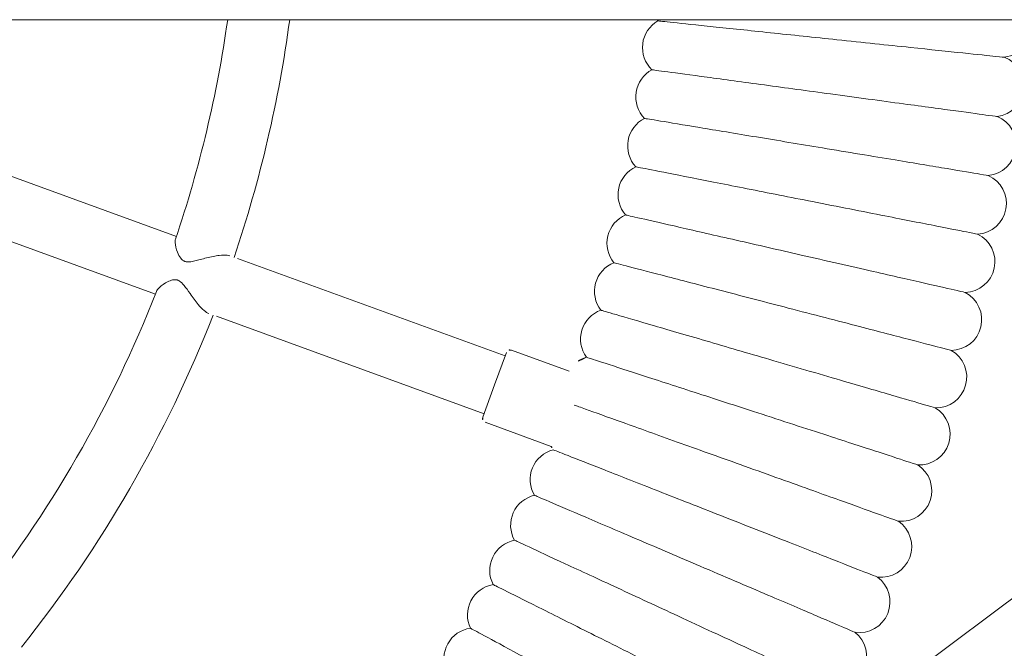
# Model space of a CAD drawing. Header units: metres. Extents: x 5515420 to 5516573, y 5683131 to 5683463.
# Tile 73 of 94: x 5516296.693 to 5516296.949, y 5683347.044 to 5683347.208. Entities that reach past the tile are written whole.
import ezdxf

# ---------------------------------------------------------------- set-up
doc = ezdxf.new("R2010")
doc.units = ezdxf.units.M
doc.layers.get('0').update_dxf_attribs({"linetype": 'CONTINUOUS', "lineweight": 18, "true_color": 0x000000})
doc.layers.add('A-Plac-Zabaw', color=81, linetype='CONTINUOUS')
doc.layers.get('0').off()

# ---------------------------------------------------------------- blocks, each defined once
blk = doc.blocks.new('Bocianie gniazdo-Junior')
at = {"lineweight": 0}
for p, q in [((4.206441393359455, -149.9743079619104), (4.20644139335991, 150.0256920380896)), ((27.84314059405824, 40.3748331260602), (4.20644139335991, 72.03501327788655)), ((12.81037263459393, 38.80114037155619), (13.3586633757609, 40.30755680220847)), ((14.68975787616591, 38.11710008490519), (15.31724494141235, 39.84110662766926)), ((12.96410914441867, 38.63876708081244), (10.42721291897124, 31.66870198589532)), ((13.71586324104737, 38.36515096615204), (12.87013988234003, 38.67296909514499)), ((14.56158659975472, 38.05733283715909), (13.71586324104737, 38.36515096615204)), ((11.93072111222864, 31.12146975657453), (14.46761733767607, 38.09153485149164)), ((9.848272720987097, 30.07807686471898), (7.811339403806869, 24.4816485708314)), ((9.314847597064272, 23.9344163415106), (11.3517809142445, 29.53084463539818))]:
    blk.add_line(p, q, dxfattribs=at)
for centre, radius, start, end in [((4.395793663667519, 51.51756303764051), 0.8000000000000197, 8.81607587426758, 103.6912833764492), ((5.934122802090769, 51.35587812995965), 0.8000000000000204, 7.101790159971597, 159.1839241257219), ((7.466926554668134, 51.14824575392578), 0.8000000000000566, 5.387504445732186, 157.4696384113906), ((8.992832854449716, 50.89485176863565), 0.7999999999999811, 3.673218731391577, 155.7553526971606), ((10.51047580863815, 50.59592299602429), 0.8000000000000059, 1.958933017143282, 154.0410669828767), ((12.01849692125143, 50.25172701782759), 0.8000000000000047, 0.2446473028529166, 152.3267812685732), ((13.51554630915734, 49.86257193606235), 0.8000000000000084, 358.5303615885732, 150.6124955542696), ((15.0002839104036, 49.42880609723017), 0.7999999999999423, 356.816075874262, 148.898209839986), ((16.47138068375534, 48.95081778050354), 0.799999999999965, 355.1017901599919, 147.1839241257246), ((17.92751979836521, 48.42903485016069), 0.8000000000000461, 353.387504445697, 145.4696384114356), ((19.36739781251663, 47.86392437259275), 0.8000000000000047, 351.6732187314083, 143.7553526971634), ((20.78972584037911, 47.25599219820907), 0.7999999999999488, 349.9589330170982, 142.0410669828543), ((3.64282346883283, 43.15137896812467), 0.8000000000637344, 314.7909728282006, 318.0644737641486), ((4.931211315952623, 43.01596394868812), 0.800000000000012, 209.935526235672, 316.3501880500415), ((6.214971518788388, 42.84206681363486), 0.8000000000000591, 208.2212405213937, 314.6359023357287), ((7.492954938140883, 42.62984322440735), 0.7999999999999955, 206.5069548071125, 312.9216166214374), ((8.764017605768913, 42.37948314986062), 0.8000000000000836, 204.7926690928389, 311.207330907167), ((10.02702174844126, 42.09121069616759), 0.7999999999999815, 203.0783833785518, 309.4930451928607), ((11.28083680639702, 41.76528390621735), 0.8000000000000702, 201.3640976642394, 307.7787594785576), ((12.52434044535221, 41.40199452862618), 0.8000000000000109, 199.6498119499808, 306.0644737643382), ((13.75641956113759, 41.00166775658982), 0.799999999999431, 197.9355262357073, 240.1853891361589), ((14.9759712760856, 40.56466193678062), 0.799999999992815, 295.2514786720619, 302.6359023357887), ((16.18190392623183, 40.09136824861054), 0.7999999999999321, 194.506954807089, 300.9216166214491), ((17.37313803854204, 39.58221035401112), 0.8000000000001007, 192.7926690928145, 299.2073309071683), ((12.90434189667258, 38.76693835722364), 0.1000000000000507, 160.0000000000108, 249.9999999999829), ((18.54860729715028, 39.03764401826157), 0.7999999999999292, 191.0783833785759, 297.493045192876), ((19.7072594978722, 38.45815670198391), 0.7999999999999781, 189.3640976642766, 295.7787594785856), ((14.59578861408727, 38.15130209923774), 0.1000000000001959, 250.0000000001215, 339.9999999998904), ((20.8480574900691, 37.84426712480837), 0.800000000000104, 187.649811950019, 294.0644737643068), ((-0.2385586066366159, 0.02569203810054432), 33.29999999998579, 71.3766076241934, 82.32906377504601), ((-0.2385586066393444, 0.02569203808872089), 31.69999999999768, 71.30969963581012, 81.93937564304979), ((-0.2385586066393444, 0.0256920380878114), 33.29999999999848, 51.37660762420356, 68.62339237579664), ((-0.2385586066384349, 0.02569203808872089), 31.69999999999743, 51.30969963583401, 68.69030036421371)]:
    blk.add_arc(centre, radius, start, end, dxfattribs=at)
for points, knots in [([(5.186341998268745, 51.64017352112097), (5.186341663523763, 51.64017033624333), (5.178481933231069, 51.56538999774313), (5.143708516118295, 51.23454303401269), (5.113087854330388, 50.94320689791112), (5.03259920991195, 50.17740860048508), (4.983810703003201, 49.71321696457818), (4.898026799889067, 48.8970376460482), (4.865507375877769, 48.58763599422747), (4.79804047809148, 47.94573134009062), (4.763290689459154, 47.61510918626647), (4.728307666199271, 47.28226795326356)], [21.67354322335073, 21.67354322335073, 21.67354322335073, 21.67354322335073, 23.12610812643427, 23.12610812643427, 24.92103201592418, 24.92103201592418, 26.69352491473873, 26.69352491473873, 27.6895350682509, 27.6895350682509, 28.6940569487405, 28.6940569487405, 28.6940569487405, 28.6940569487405]), ([(6.727985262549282, 51.45478411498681), (6.727984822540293, 51.45478086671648), (6.718039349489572, 51.38136043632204), (6.673761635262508, 51.05448922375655), (6.634418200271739, 50.76404432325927), (6.530901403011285, 49.99985263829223), (6.468162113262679, 49.53669260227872), (6.357848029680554, 48.72232133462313), (6.31605014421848, 48.41375695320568), (6.229359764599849, 47.77378287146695), (6.184723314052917, 47.4442633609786), (6.139787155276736, 47.11253131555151)], [21.67347738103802, 21.67347738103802, 21.67347738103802, 21.67347738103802, 23.11543581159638, 23.11543581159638, 24.91656177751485, 24.91656177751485, 26.69231811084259, 26.69231811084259, 27.68926990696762, 27.68926990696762, 28.69405322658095, 28.69405322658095, 28.69405322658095, 28.69405322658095]), ([(8.263392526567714, 51.22335870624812), (8.263391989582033, 51.22335547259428), (8.25125456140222, 51.15026542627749), (8.19721815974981, 50.824865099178), (8.149203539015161, 50.53572716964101), (8.022871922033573, 49.77497426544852), (7.946305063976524, 49.31389840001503), (7.811678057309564, 48.50319171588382), (7.760668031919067, 48.196015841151), (7.654871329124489, 47.55892157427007), (7.600397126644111, 47.23088486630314), (7.545557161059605, 46.90064557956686)], [21.67347738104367, 21.67347738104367, 21.67347738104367, 21.67347738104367, 23.11543581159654, 23.11543581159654, 24.91656177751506, 24.91656177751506, 26.69231811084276, 26.69231811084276, 27.68926990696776, 27.68926990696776, 28.69405322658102, 28.69405322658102, 28.69405322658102, 28.69405322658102]), ([(9.791189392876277, 50.94610445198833), (9.791188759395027, 50.9461012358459), (9.77687024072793, 50.87340699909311), (9.713123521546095, 50.54976883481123), (9.656480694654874, 50.26219669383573), (9.507447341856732, 49.50556354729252), (9.417121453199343, 49.04698457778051), (9.258302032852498, 48.24066816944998), (9.19812552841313, 47.93515576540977), (9.073317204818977, 47.30151159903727), (9.009054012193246, 46.97525133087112), (8.944359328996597, 46.64680041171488)], [21.6734773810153, 21.6734773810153, 21.6734773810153, 21.6734773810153, 23.1154358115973, 23.1154358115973, 24.91656177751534, 24.91656177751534, 26.69231811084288, 26.69231811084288, 27.68926990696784, 27.68926990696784, 28.69405322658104, 28.69405322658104, 28.69405322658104, 28.69405322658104]), ([(11.31000827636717, 50.62326953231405), (11.31000754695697, 50.62326633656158), (11.29352075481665, 50.5510329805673), (11.22012078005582, 50.22944667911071), (11.15490045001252, 49.94369774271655), (10.98329876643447, 49.19186164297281), (10.87929470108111, 48.7361900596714), (10.69642503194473, 47.93498568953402), (10.62713591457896, 47.63141023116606), (10.48342769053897, 47.00178336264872), (10.40943303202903, 46.67759158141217), (10.33494154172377, 46.35122303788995)], [21.67347738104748, 21.67347738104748, 21.67347738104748, 21.67347738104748, 23.11543581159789, 23.11543581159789, 24.91656177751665, 24.91656177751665, 26.69231811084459, 26.69231811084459, 27.68926990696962, 27.68926990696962, 28.69405322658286, 28.69405322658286, 28.69405322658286, 28.69405322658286]), ([(12.8184896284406, 50.255142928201), (12.81848880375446, 50.25513975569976), (12.79984849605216, 50.18343193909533), (12.71686096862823, 49.86418536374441), (12.6431215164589, 49.58051541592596), (12.44910510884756, 48.83414935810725), (12.33151596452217, 48.38179304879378), (12.1247597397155, 47.58641790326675), (12.04642003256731, 47.28505113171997), (11.88394054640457, 46.6600051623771), (11.80028065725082, 46.33817206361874), (11.71605903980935, 46.01417803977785)], [21.67347738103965, 21.67347738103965, 21.67347738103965, 21.67347738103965, 23.11543581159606, 23.11543581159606, 24.91656177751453, 24.91656177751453, 26.69231811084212, 26.69231811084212, 27.68926990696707, 27.68926990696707, 28.69405322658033, 28.69405322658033, 28.69405322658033, 28.69405322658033]), ([(14.31528315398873, 49.8420541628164), (14.31528223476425, 49.84205101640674), (14.29450509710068, 49.77093292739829), (14.20200430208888, 49.45431184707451), (14.11981173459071, 49.17297481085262), (13.90355427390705, 48.43274689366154), (13.77248530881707, 47.98411077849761), (13.54202760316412, 47.19527682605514), (13.45470743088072, 46.89638850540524), (13.27360212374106, 46.27648293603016), (13.18035189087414, 45.95729660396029), (13.08647553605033, 45.63596711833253)], [21.6734773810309, 21.6734773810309, 21.6734773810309, 21.6734773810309, 23.11543581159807, 23.11543581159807, 24.91656177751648, 24.91656177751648, 26.69231811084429, 26.69231811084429, 27.68926990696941, 27.68926990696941, 28.69405322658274, 28.69405322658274, 28.69405322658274, 28.69405322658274]), ([(15.79904902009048, 49.38437300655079), (15.79904800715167, 49.38436988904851), (15.77615263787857, 49.31390518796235), (15.67422137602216, 49.00019302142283), (15.58364926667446, 48.72144073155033), (15.3453443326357, 47.98801355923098), (15.20091287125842, 47.54349922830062), (14.94695997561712, 46.76191258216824), (14.85073750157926, 46.46577025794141), (14.65116848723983, 45.85155998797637), (14.5484113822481, 45.53530613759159), (14.44496432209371, 45.2169288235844)], [21.67347738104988, 21.67347738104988, 21.67347738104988, 21.67347738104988, 23.11543581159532, 23.11543581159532, 24.91656177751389, 24.91656177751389, 26.69231811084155, 26.69231811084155, 27.6892699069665, 27.6892699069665, 28.69405322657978, 28.69405322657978, 28.69405322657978, 28.69405322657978]), ([(17.26845905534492, 48.8825091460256), (17.26845794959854, 48.88250606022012), (17.24346484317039, 48.81275782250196), (17.13219435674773, 48.50223538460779), (17.03332377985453, 48.22631736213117), (16.77318468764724, 47.50034745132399), (16.61552001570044, 47.06035280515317), (16.33829925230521, 46.28671309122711), (16.23326060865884, 45.99358185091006), (16.01540652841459, 45.38561668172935), (15.90323453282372, 45.07257840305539), (15.79030936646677, 44.75743825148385)], [21.67347738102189, 21.67347738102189, 21.67347738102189, 21.67347738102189, 23.1154358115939, 23.1154358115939, 24.9165617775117, 24.9165617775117, 26.69231811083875, 26.69231811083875, 27.68926990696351, 27.68926990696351, 28.69405322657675, 28.69405322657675, 28.69405322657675, 28.69405322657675]), ([(18.72219793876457, 48.33691181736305), (18.72219674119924, 48.33690876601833), (18.69512826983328, 48.26793942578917), (18.5746181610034, 47.96088467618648), (18.46753761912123, 47.68804790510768), (18.18579722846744, 46.97018509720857), (18.01504047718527, 46.53510399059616), (17.71479999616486, 45.77010372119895), (17.60103920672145, 45.48024595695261), (17.36509506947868, 44.87907009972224), (17.24360859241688, 44.5695276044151), (17.12130640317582, 44.25790670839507)], [21.6734773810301, 21.6734773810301, 21.6734773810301, 21.6734773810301, 23.1154358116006, 23.1154358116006, 24.91656177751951, 24.91656177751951, 26.69231811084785, 26.69231811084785, 27.68926990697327, 27.68926990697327, 28.6940532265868, 28.6940532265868, 28.6940532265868, 28.6940532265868]), ([(20.15896437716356, 47.74806940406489), (20.15896308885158, 47.74806638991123), (20.1298434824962, 47.67993768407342), (20.00020162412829, 47.37662547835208), (19.88500696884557, 47.10711418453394), (19.58191747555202, 46.39800106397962), (19.39822149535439, 45.96822295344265), (19.07523005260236, 45.21254690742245), (18.95284894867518, 44.9262220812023), (18.69902595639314, 44.33237366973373), (18.56833374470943, 44.0266040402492), (18.4367640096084, 43.71878134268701)], [21.67347738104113, 21.67347738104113, 21.67347738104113, 21.67347738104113, 23.11543581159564, 23.11543581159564, 24.91656177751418, 24.91656177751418, 26.69231811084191, 26.69231811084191, 27.68926990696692, 27.68926990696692, 28.69405322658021, 28.69405322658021, 28.69405322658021, 28.69405322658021]), ([(4.728307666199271, 47.28226795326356), (4.666328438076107, 46.69257498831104), (4.604573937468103, 46.10502016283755), (4.488232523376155, 44.99810554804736), (4.434817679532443, 44.48989725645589), (4.343678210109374, 43.62276312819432), (4.306877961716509, 43.27263215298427), (4.255075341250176, 42.77976314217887), (4.240568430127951, 42.64173910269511), (4.238049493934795, 42.61777302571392), (4.237941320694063, 42.61674382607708), (4.237941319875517, 42.61674381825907)], [0, 0, 0, 0, 1.779705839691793, 1.779705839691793, 3.568094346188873, 3.568094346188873, 5.361766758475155, 5.361766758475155, 7.155702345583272, 7.155702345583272, 7.324655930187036, 7.324655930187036, 7.324655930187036, 7.324655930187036]), ([(6.139787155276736, 47.11253131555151), (6.060323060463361, 46.52590381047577), (5.981145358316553, 45.94139054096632), (5.831980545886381, 44.84021167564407), (5.76348590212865, 44.33456391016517), (5.646515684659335, 43.47105508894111), (5.599227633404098, 43.12196067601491), (5.532487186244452, 42.62926290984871), (5.513695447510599, 42.49053672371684), (5.510227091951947, 42.46493229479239), (5.510068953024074, 42.46376486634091), (5.510068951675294, 42.46376485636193)], [0, 0, 0, 0, 1.776836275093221, 1.776836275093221, 3.561561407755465, 3.561561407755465, 5.352037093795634, 5.352037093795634, 7.144285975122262, 7.144285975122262, 7.324569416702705, 7.324569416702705, 7.324569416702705, 7.324569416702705]), ([(21.57747226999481, 47.11650899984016), (21.57747089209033, 47.11650602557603), (21.54632621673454, 47.0492789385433), (21.40766865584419, 46.74998078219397), (21.28446300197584, 46.48403621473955), (20.96029571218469, 45.784307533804), (20.76382493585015, 45.36021712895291), (20.41837165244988, 44.61454173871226), (20.28747978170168, 44.33200615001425), (20.01600514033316, 43.74601675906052), (19.87622418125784, 43.44429370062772), (19.73550467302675, 43.14054474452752)], [21.67347738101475, 21.67347738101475, 21.67347738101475, 21.67347738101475, 23.11543581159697, 23.11543581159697, 24.91656177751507, 24.91656177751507, 26.69231811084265, 26.69231811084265, 27.68926990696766, 27.68926990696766, 28.69405322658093, 28.69405322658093, 28.69405322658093, 28.69405322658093]), ([(7.545557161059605, 46.90064557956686), (7.448579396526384, 46.3166578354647), (7.351951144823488, 45.73477481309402), (7.169910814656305, 44.63855113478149), (7.086320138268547, 44.13517873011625), (6.943570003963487, 43.27555560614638), (6.885859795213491, 42.92803208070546), (6.804409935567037, 42.43755140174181), (6.781476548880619, 42.29944946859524), (6.7772437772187, 42.27396025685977), (6.777050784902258, 42.27279808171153), (6.777050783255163, 42.27279807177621)], [0, 0, 0, 0, 1.776836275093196, 1.776836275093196, 3.561561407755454, 3.561561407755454, 5.35203709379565, 5.35203709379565, 7.144285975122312, 7.144285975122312, 7.324569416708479, 7.324569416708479, 7.324569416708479, 7.324569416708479]), ([(8.944359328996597, 46.64680041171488), (8.829954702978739, 46.0659751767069), (8.715962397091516, 45.48724326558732), (8.501209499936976, 44.39695604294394), (8.402597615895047, 43.89630958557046), (8.234195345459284, 43.04134163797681), (8.16611463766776, 42.69570008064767), (8.070028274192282, 42.20787553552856), (8.042973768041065, 42.07052147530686), (8.037980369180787, 42.04517029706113), (8.037752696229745, 42.04401441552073), (8.037752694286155, 42.04401440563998)], [0, 0, 0, 0, 1.77683627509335, 1.77683627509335, 3.561561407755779, 3.561561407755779, 5.352037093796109, 5.352037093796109, 7.144285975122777, 7.144285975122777, 7.324569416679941, 7.324569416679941, 7.324569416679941, 7.324569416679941]), ([(10.33494154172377, 46.35122303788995), (10.20321246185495, 45.77408022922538), (10.07195814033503, 45.19901747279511), (9.824684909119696, 44.11564266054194), (9.711140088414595, 43.61817029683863), (9.517236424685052, 42.7686228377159), (9.43884615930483, 42.42517264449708), (9.328209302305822, 41.94044090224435), (9.297057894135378, 41.80395766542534), (9.29130833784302, 41.778767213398), (9.291046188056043, 41.77761866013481), (9.291046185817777, 41.7776186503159)], [0, 0, 0, 0, 1.776836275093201, 1.776836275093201, 3.56156140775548, 3.56156140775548, 5.352037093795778, 5.352037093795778, 7.144285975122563, 7.144285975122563, 7.324569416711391, 7.324569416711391, 7.324569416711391, 7.324569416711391]), ([(11.71605903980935, 46.01417803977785), (11.56712342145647, 45.44123427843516), (11.41872457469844, 44.87035543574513), (11.13915235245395, 43.79486280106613), (11.01077623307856, 43.30100983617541), (10.79154474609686, 42.4576433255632), (10.70291509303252, 42.11669193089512), (10.57782677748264, 41.63548689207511), (10.54260635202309, 41.49999664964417), (10.53610578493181, 41.47498947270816), (10.53580939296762, 41.47384927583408), (10.53580939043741, 41.47384926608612)], [0, 0, 0, 0, 1.776836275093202, 1.776836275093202, 3.561561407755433, 3.561561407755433, 5.352037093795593, 5.352037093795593, 7.144285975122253, 7.144285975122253, 7.324569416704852, 7.324569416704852, 7.324569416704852, 7.324569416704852]), ([(13.08647553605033, 45.63596711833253), (12.92046669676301, 45.06773526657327), (12.75505616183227, 44.50155135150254), (12.44343520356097, 43.43490360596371), (12.30034269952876, 42.94511210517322), (12.05597963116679, 42.10868147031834), (11.9571899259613, 41.77053407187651), (11.81776212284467, 41.29328648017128), (11.77850420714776, 41.15891051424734), (11.77125844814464, 41.13410899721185), (11.77092807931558, 41.1329781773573), (11.77092807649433, 41.13297816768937)], [0, 0, 0, 0, 1.776836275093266, 1.776836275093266, 3.561561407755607, 3.561561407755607, 5.352037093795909, 5.352037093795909, 7.14428597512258, 7.14428597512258, 7.324569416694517, 7.324569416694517, 7.324569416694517, 7.324569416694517]), ([(14.44496432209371, 45.2169288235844), (14.26203086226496, 44.65391752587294), (14.0797567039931, 44.09293534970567), (13.73636595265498, 43.03608728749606), (13.57868515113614, 42.55079568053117), (13.30940923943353, 41.72204964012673), (13.2005479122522, 41.38700892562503), (13.0469054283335, 40.91414598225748), (13.0036451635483, 40.7810045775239), (12.99566069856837, 40.75643092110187), (12.99529664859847, 40.75531049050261), (12.99529664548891, 40.75531048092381)], [0, 0, 0, 0, 1.776836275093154, 1.776836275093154, 3.561561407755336, 3.561561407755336, 5.352037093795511, 5.352037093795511, 7.144285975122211, 7.144285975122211, 7.324569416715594, 7.324569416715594, 7.324569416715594, 7.324569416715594]), ([(15.79030936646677, 44.75743825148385), (15.59061503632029, 44.20015147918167), (15.39164041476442, 43.64487319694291), (15.01678725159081, 42.59877084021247), (14.84465929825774, 42.1184135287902), (14.55071158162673, 41.29809392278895), (14.43187607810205, 40.96645979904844), (14.30190370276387, 40.60374601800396), (14.26684857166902, 40.50591769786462), (14.24332915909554, 40.44028209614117)], [0, 0, 0, 0, 1.776836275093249, 1.776836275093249, 3.561561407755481, 3.561561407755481, 5.352037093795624, 5.352037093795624, 6.337952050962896, 6.337952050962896, 6.337952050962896, 6.337952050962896]), ([(17.12130640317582, 44.25790670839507), (16.9050299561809, 43.70684330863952), (16.68953298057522, 43.15776596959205), (16.28355294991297, 42.12334572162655), (16.09713192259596, 41.64835269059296), (15.77877552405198, 40.83719381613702), (15.65007221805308, 40.50926314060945), (15.46842556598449, 40.04643501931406), (15.41728032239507, 39.91611906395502), (15.40784054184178, 39.89206689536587), (15.40741013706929, 39.89097024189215), (15.40741013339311, 39.89097023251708)], [0, 0, 0, 0, 1.776836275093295, 1.776836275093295, 3.561561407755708, 3.561561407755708, 5.352037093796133, 5.352037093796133, 7.144285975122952, 7.144285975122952, 7.324569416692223, 7.324569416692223, 7.324569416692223, 7.324569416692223]), ([(18.4367640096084, 43.71878134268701), (18.20409904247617, 43.17443459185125), (17.97227261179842, 42.63204969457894), (17.53552912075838, 41.6102375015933), (17.33498189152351, 41.14103393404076), (16.99250178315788, 40.33976188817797), (16.85404588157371, 40.01582820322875), (16.65863480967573, 39.55864127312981), (16.60361399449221, 39.42991367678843), (16.59345890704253, 39.40615466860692), (16.5929958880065, 39.40507138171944), (16.59299588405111, 39.40507137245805)], [0, 0, 0, 0, 1.776836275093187, 1.776836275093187, 3.561561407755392, 3.561561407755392, 5.352037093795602, 5.352037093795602, 7.144285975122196, 7.144285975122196, 7.324569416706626, 7.324569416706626, 7.324569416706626, 7.324569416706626]), ([(19.73550467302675, 43.14054474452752), (19.48665945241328, 42.60340190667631), (19.23871108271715, 42.06819495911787), (18.7715950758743, 41.05990548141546), (18.55710116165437, 40.59691137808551), (18.19080390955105, 39.80624340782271), (18.04271934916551, 39.48659667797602), (17.83371877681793, 39.035460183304), (17.77487164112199, 38.90843617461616), (17.76401033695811, 38.88499159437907), (17.76351511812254, 38.88392264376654), (17.76351511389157, 38.88392263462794)], [0, 0, 0, 0, 1.776836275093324, 1.776836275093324, 3.561561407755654, 3.561561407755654, 5.352037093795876, 5.352037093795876, 7.14428597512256, 7.14428597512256, 7.324569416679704, 7.324569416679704, 7.324569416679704, 7.324569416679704]), ([(21.01636584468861, 42.52371451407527), (20.75156312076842, 41.99425640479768), (20.48771475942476, 41.46670648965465), (19.99064436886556, 40.47284228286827), (19.76239577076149, 40.01647208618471), (19.37260926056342, 39.2371159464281), (19.21502859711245, 38.92204229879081), (18.99262560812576, 38.47736006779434), (18.93000482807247, 38.35215335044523), (18.91844702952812, 38.32904418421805), (18.91792005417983, 38.32799052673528), (18.91792004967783, 38.32799051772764)], [0, 0, 0, 0, 1.776836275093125, 1.776836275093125, 3.561561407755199, 3.561561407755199, 5.352037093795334, 5.352037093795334, 7.144285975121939, 7.144285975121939, 7.3245694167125, 7.3245694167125, 7.3245694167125, 7.3245694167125]), ([(22.27820098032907, 41.868842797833), (21.99767778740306, 41.34754335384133), (21.71816561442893, 40.82812269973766), (21.19158578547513, 39.84957340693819), (20.94978681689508, 39.40023563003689), (20.53685996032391, 38.6328889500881), (20.36992424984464, 38.32267041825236), (20.13431792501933, 37.8848405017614), (20.06797955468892, 37.76156315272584), (20.05573560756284, 37.738810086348), (20.0551773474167, 37.73777266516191), (20.05517734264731, 37.73777265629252)], [0, 0, 0, 0, 1.776836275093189, 1.776836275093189, 3.561561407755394, 3.561561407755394, 5.352037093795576, 5.352037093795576, 7.144285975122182, 7.144285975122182, 7.324569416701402, 7.324569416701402, 7.324569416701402, 7.324569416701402]), ([(9.919789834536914, 30.05397798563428), (9.943334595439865, 30.04600506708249), (9.973793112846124, 30.04290228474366), (10.08454103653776, 30.04667675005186), (10.1784787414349, 30.06871327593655), (10.32197172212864, 30.12500192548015), (10.37783053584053, 30.15386854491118), (10.44944304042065, 30.21189574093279), (10.46855485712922, 30.23469874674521), (10.48573945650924, 30.26305584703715), (10.48939855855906, 30.2698896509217), (10.49461013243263, 30.28112876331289), (10.49639406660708, 30.28532640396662), (10.49951137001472, 30.29339234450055), (10.500870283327, 30.29723048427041), (10.50371174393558, 30.30605026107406), (10.50513095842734, 30.31105371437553), (10.50897456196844, 30.32663081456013), (10.51085302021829, 30.33739479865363), (10.51464361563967, 30.37091030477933), (10.51454900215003, 30.39422834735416), (10.50948923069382, 30.4624622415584), (10.50019899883, 30.50992851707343), (10.46936521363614, 30.64437070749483), (10.43870563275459, 30.7498750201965), (10.38086520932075, 30.97687821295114), (10.35574923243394, 31.09109856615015), (10.33387889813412, 31.2707638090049), (10.3313705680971, 31.33991040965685), (10.3416116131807, 31.42432082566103), (10.34694061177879, 31.44815552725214), (10.35434857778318, 31.46850885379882)], [1.224352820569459, 1.224352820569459, 1.224352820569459, 1.224352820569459, 1.348266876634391, 1.348266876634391, 1.614812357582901, 1.614812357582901, 1.796713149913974, 1.796713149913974, 1.917970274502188, 1.917970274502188, 1.954548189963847, 1.954548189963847, 1.975607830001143, 1.975607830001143, 1.994085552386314, 1.994085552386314, 2.01727280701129, 2.01727280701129, 2.064834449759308, 2.064834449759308, 2.161361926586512, 2.161361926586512, 2.344386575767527, 2.344386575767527, 2.697852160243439, 2.697852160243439, 3.056104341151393, 3.056104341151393, 3.317288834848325, 3.317288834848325, 3.44058830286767, 3.44058830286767, 3.44058830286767, 3.44058830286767]), ([(11.8578567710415, 30.92127662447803), (11.84425285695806, 30.88390000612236), (11.81791735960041, 30.84252830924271), (11.73814957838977, 30.74753427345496), (11.68269347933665, 30.6947696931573), (11.53540884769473, 30.57105301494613), (11.43766333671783, 30.50058939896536), (11.26206581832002, 30.37755054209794), (11.18916596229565, 30.32749623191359), (11.07692642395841, 30.2371753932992), (11.03788656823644, 30.19834618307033), (11.00784141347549, 30.15009012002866), (11.00336159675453, 30.14196621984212), (10.99729753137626, 30.12920158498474), (10.99534626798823, 30.12472708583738), (10.99205390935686, 30.11642185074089), (10.99066815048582, 30.11261613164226), (10.98787828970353, 30.10420700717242), (10.98652523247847, 30.09960469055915), (10.98310402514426, 30.08628673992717), (10.98145792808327, 30.07755812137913), (10.97732682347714, 30.04483455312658), (10.97760230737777, 30.01583102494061), (10.99396739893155, 29.93670127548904), (11.01092299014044, 29.8922257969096), (11.06982225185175, 29.77201708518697), (11.1237379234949, 29.69277977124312), (11.21497293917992, 29.59769670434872), (11.25012105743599, 29.57056655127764), (11.2815051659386, 29.55835413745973)], [6.830126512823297, 6.830126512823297, 6.830126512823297, 6.830126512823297, 7.079807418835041, 7.079807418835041, 7.367564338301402, 7.367564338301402, 7.755099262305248, 7.755099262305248, 8.063262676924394, 8.063262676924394, 8.346120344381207, 8.346120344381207, 8.401906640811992, 8.401906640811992, 8.431488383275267, 8.431488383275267, 8.456104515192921, 8.456104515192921, 8.48534908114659, 8.48534908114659, 8.539972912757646, 8.539972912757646, 8.688580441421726, 8.688580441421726, 8.861042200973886, 8.861042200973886, 9.165306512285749, 9.165306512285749, 9.35975149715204, 9.35975149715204, 9.35975149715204, 9.35975149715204])]:
    blk.add_open_spline(points, degree=3, knots=knots, dxfattribs=at)

msp = doc.modelspace()

# ---------------------------------------------------------------- block references
at = {"layer": 'A-Plac-Zabaw', "xscale": 0.01, "yscale": 0.01, "zscale": 0.01, "rotation": 270.0000000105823}
msp.add_blockref('Bocianie gniazdo-Junior', (5516296.432932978, 5683347.250074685), dxfattribs=at)

doc.saveas('drawing.dxf')
